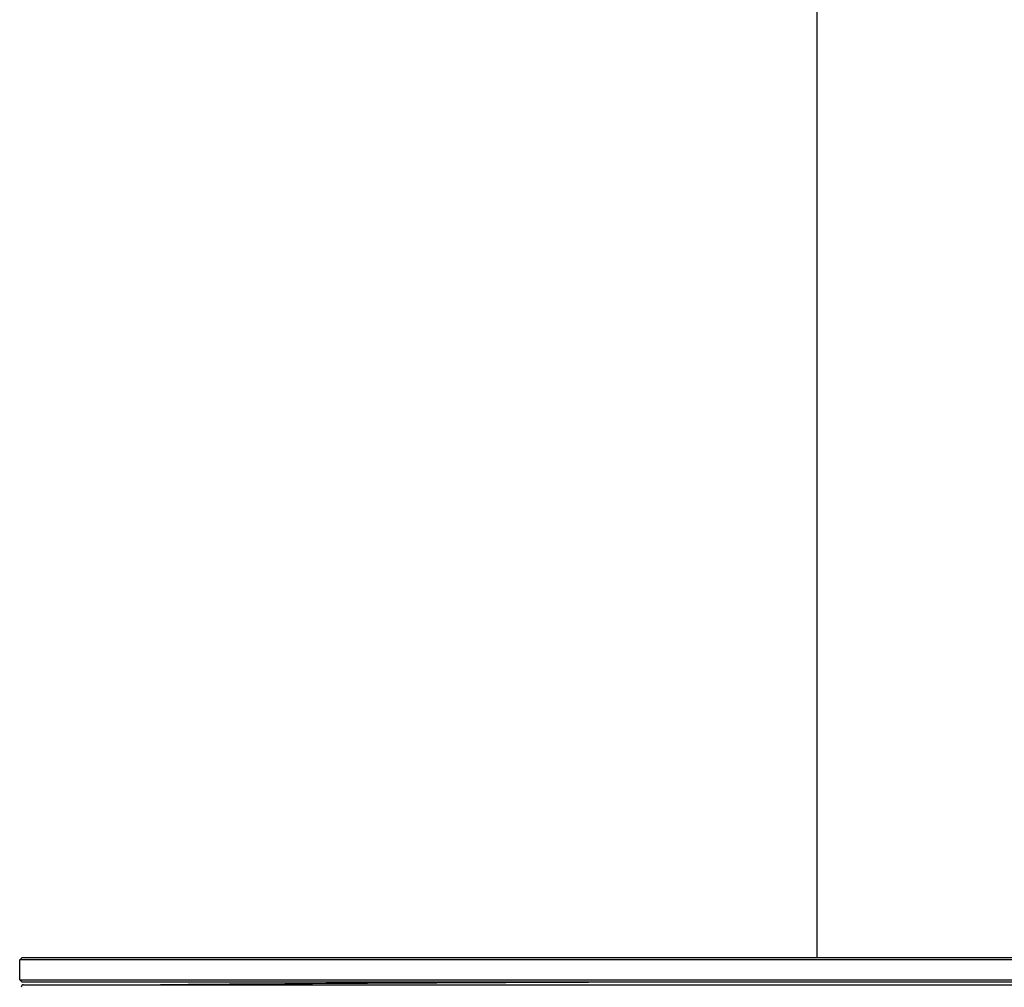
# Model space of a CAD drawing. Header units: millimetres. Extents: x 8 to 1894, y 12 to 2738.
# Tile 103 of 156: x 906 to 1104, y 1643 to 1837. Entities that reach past the tile are written whole.
import ezdxf

# ---------------------------------------------------------------- set-up
doc = ezdxf.new("R2010")
doc.units = ezdxf.units.MM

msp = doc.modelspace()

# ---------------------------------------------------------------- linework, layer by layer
at = {"color": 7, "linetype": 'Continuous', "lineweight": 30}
for p, q in [((1066.47, 2599.7), (1066.47, 1648.61)), ((906.24, 1648.11), (906.74, 1648.61)), ((906.74, 1648.61), (926.54, 1648.61)), ((926.54, 1648.61), (1256.54, 1648.61)), ((926.54, 1648.11), (906.24, 1648.11)), ((906.24, 1644.11), (906.24, 1648.11)), ((1256.54, 1648.11), (926.54, 1648.11)), ((906.74, 1643.61), (906.24, 1644.11)), ((906.24, 1644.11), (926.54, 1644.11)), ((926.54, 1643.61), (906.74, 1643.61)), ((926.45, 1643.11), (1256.64, 1643.11)), ((926.54, 1644.11), (1256.54, 1644.11)), ((1256.54, 1643.61), (926.54, 1643.61))]:
    msp.add_line(p, q, dxfattribs=at)
for centre, radius, start, end in [((907.04, 1642.61), 0.5, 90, 181.0003), ((1091.54, -18356.28), 20000, 90.195368, 90.449789)]:
    msp.add_arc(centre, radius, start, end, dxfattribs=at)
for points, knots in [([(907.04, 1643.11), (907.05, 1643.11), (907.06, 1643.11), (907.12, 1643.11), (907.22, 1643.11), (907.36, 1643.11), (907.55, 1643.11), (907.77, 1643.11), (908.02, 1643.11), (908.3, 1643.11), (908.61, 1643.11), (908.96, 1643.11), (909.36, 1643.11), (909.81, 1643.11), (910.31, 1643.11), (910.85, 1643.11), (911.42, 1643.11), (912.03, 1643.11), (912.68, 1643.11), (913.35, 1643.11), (914.06, 1643.11), (914.8, 1643.11), (915.56, 1643.11), (916.35, 1643.11), (917.16, 1643.11), (918, 1643.11), (918.85, 1643.11), (919.72, 1643.11), (920.63, 1643.11), (921.56, 1643.11), (922.52, 1643.11), (923.49, 1643.11), (924.47, 1643.11), (925.46, 1643.11), (926.12, 1643.11), (926.45, 1643.11)], [0, 0, 0, 0, 0.029473, 0.05884, 0.088128, 0.117359, 0.146558, 0.175749, 0.203286, 0.230854, 0.258472, 0.286096, 0.313711, 0.344519, 0.375313, 0.406089, 0.436845, 0.467578, 0.498285, 0.528974, 0.559659, 0.590348, 0.621049, 0.651764, 0.682497, 0.713249, 0.74402, 0.774812, 0.805624, 0.837928, 0.870259, 0.902623, 0.935026, 0.967481, 1, 1, 1, 1]), ([(935.04, 1643.11), (935.04, 1643.11), (935.03, 1643.11), (934.98, 1643.11), (934.92, 1643.11), (934.9, 1643.11)], [0, 0, 0, 0, 0.3611491, 0.7215267, 1, 1, 1, 1])]:
    msp.add_open_spline(points, degree=3, knots=knots, dxfattribs=at)

doc.saveas('drawing.dxf')
